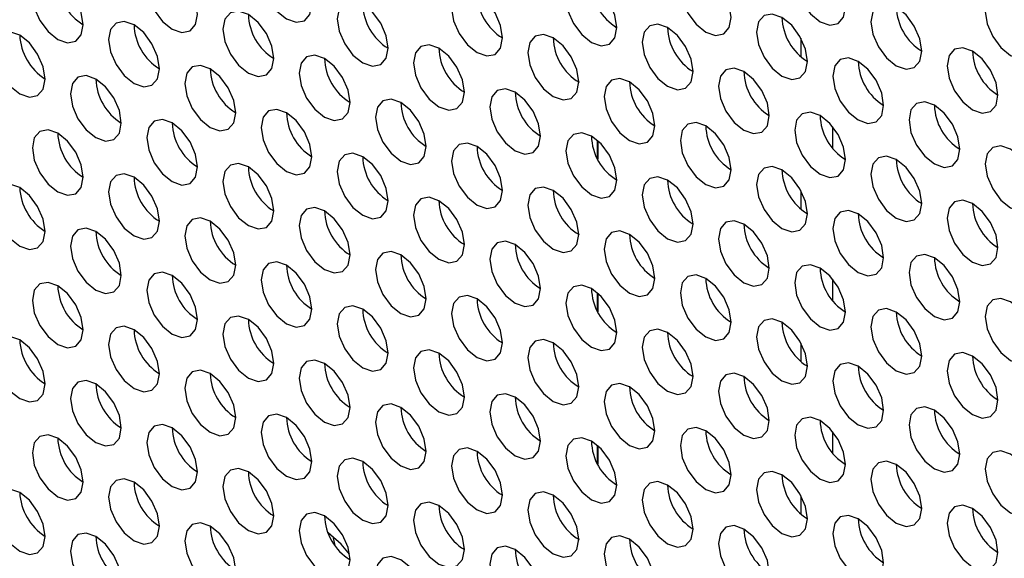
# Paper-space layout 'Sheet2' of a CAD drawing. Header units: millimetres. Extents: x 0 to 1118, y 0 to 864.
# Tile 143 of 232: x 800.24 to 809.37, y 643.62 to 648.62. Entities that reach past the tile are written whole.
import ezdxf

# ---------------------------------------------------------------- set-up
doc = ezdxf.new("R2010")
doc.units = ezdxf.units.MM

psp = doc.layouts.new('Sheet2')

# ---------------------------------------------------------------- linework, layer by layer
at = {"color": 7, "linetype": 'Continuous', "lineweight": 30}
for p, q in [((807.4871, 648.2747), (807.4871, 648.4462)), ((807.7817, 647.4248), (807.7817, 647.6241)), ((805.6014, 647.4952), (805.6014, 647.3238)), ((807.4871, 646.8594), (807.4871, 647.0308)), ((807.7817, 646.0095), (807.7817, 646.2088)), ((805.6014, 646.0799), (805.6014, 645.9084)), ((807.4871, 645.4441), (807.4871, 645.6155)), ((807.7817, 644.5941), (807.7817, 644.7934)), ((805.6014, 644.6645), (805.6014, 644.4931)), ((807.4871, 644.0287), (807.4871, 644.2001)), ((803.1643, 643.7373), (803.1461, 643.821))]:
    psp.add_line(p, q, dxfattribs=at)
at = {"color": 8, "linetype": 'Continuous', "lineweight": 30}
for p, q in [((805.5983, 647.3298), (805.5983, 647.4979)), ((805.5983, 645.9145), (805.5983, 646.0826)), ((805.5983, 644.4991), (805.5983, 644.6673))]:
    psp.add_line(p, q, dxfattribs=at)
at = {"color": 7, "linetype": 'Continuous', "lineweight": 30, "flags": 128}
for points in [[(802.9498, 648.7624), (802.9318, 648.877), (802.8808, 648.9947), (802.8043, 649.0979), (802.7141, 649.1707), (802.6239, 649.202), (802.5474, 649.1872), (802.4963, 649.1284), (802.4784, 649.0346), (802.4963, 648.9201), (802.5474, 648.8023), (802.6239, 648.6991), (802.7141, 648.6263), (802.8043, 648.595), (802.8808, 648.6098), (802.9318, 648.6686), (802.9498, 648.7624)], [(807.8995, 648.7357), (807.8816, 648.8502), (807.8305, 648.968), (807.754, 649.0711), (807.6638, 649.1439), (807.5736, 649.1753), (807.4972, 649.1604), (807.4461, 649.1016), (807.4281, 649.0078), (807.4461, 648.8933), (807.4972, 648.7755), (807.5736, 648.6724), (807.6638, 648.5996), (807.754, 648.5682), (807.8305, 648.5831), (807.8816, 648.6419), (807.8995, 648.7357)], [(801.8891, 648.6671), (801.8712, 648.7816), (801.8201, 648.8994), (801.7436, 649.0025), (801.6534, 649.0753), (801.5632, 649.1067), (801.4868, 649.0918), (801.4357, 649.033), (801.4177, 648.9392), (801.4357, 648.8247), (801.4868, 648.7069), (801.5632, 648.6037), (801.6534, 648.531), (801.7436, 648.4996), (801.8201, 648.5145), (801.8712, 648.5733), (801.8891, 648.6671)], [(806.8389, 648.6403), (806.8209, 648.7548), (806.7698, 648.8726), (806.6934, 648.9758), (806.6032, 649.0486), (806.513, 649.0799), (806.4365, 649.0651), (806.3854, 649.0063), (806.3675, 648.9124), (806.3854, 648.7979), (806.4365, 648.6801), (806.513, 648.577), (806.6032, 648.5042), (806.6934, 648.4729), (806.7698, 648.4877), (806.8209, 648.5465), (806.8389, 648.6403)], [(800.8285, 648.5717), (800.8105, 648.6862), (800.7594, 648.804), (800.683, 648.9072), (800.5928, 648.98), (800.5026, 649.0113), (800.4261, 648.9964), (800.375, 648.9376), (800.3571, 648.8438), (800.375, 648.7293), (800.4261, 648.6115), (800.5026, 648.5084), (800.5928, 648.4356), (800.683, 648.4042), (800.7594, 648.4191), (800.8105, 648.4779), (800.8285, 648.5717)], [(805.7782, 648.545), (805.7603, 648.6595), (805.7092, 648.7773), (805.6327, 648.8804), (805.5425, 648.9532), (805.4523, 648.9846), (805.3759, 648.9697), (805.3248, 648.9109), (805.3068, 648.8171), (805.3248, 648.7026), (805.3759, 648.5848), (805.4523, 648.4816), (805.5425, 648.4088), (805.6327, 648.3775), (805.7092, 648.3923), (805.7603, 648.4512), (805.7782, 648.545)], [(804.7176, 648.4496), (804.6996, 648.5641), (804.6485, 648.6819), (804.5721, 648.785), (804.4819, 648.8578), (804.3917, 648.8892), (804.3152, 648.8743), (804.2641, 648.8155), (804.2462, 648.7217), (804.2641, 648.6072), (804.3152, 648.4894), (804.3917, 648.3863), (804.4819, 648.3135), (804.5721, 648.2821), (804.6485, 648.297), (804.6996, 648.3558), (804.7176, 648.4496)], [(809.6673, 648.4228), (809.6494, 648.5374), (809.5983, 648.6552), (809.5218, 648.7583), (809.4316, 648.8311), (809.3414, 648.8624), (809.2649, 648.8476), (809.2138, 648.7888), (809.1959, 648.695), (809.2138, 648.5805), (809.2649, 648.4627), (809.3414, 648.3595), (809.4316, 648.2867), (809.5218, 648.2554), (809.5983, 648.2702), (809.6494, 648.329), (809.6673, 648.4228)], [(803.6569, 648.3542), (803.639, 648.4687), (803.5879, 648.5865), (803.5114, 648.6897), (803.4212, 648.7625), (803.331, 648.7938), (803.2545, 648.779), (803.2034, 648.7202), (803.1855, 648.6264), (803.2034, 648.5118), (803.2545, 648.394), (803.331, 648.2909), (803.4212, 648.2181), (803.5114, 648.1868), (803.5879, 648.2016), (803.639, 648.2604), (803.6569, 648.3542)], [(808.6066, 648.3275), (808.5887, 648.442), (808.5376, 648.5598), (808.4611, 648.6629), (808.3709, 648.7357), (808.2807, 648.7671), (808.2043, 648.7522), (808.1532, 648.6934), (808.1352, 648.5996), (808.1532, 648.4851), (808.2043, 648.3673), (808.2807, 648.2642), (808.3709, 648.1914), (808.4611, 648.16), (808.5376, 648.1749), (808.5887, 648.2337), (808.6066, 648.3275)], [(802.5962, 648.2589), (802.5783, 648.3734), (802.5272, 648.4912), (802.4507, 648.5943), (802.3605, 648.6671), (802.2703, 648.6985), (802.1939, 648.6836), (802.1428, 648.6248), (802.1248, 648.531), (802.1428, 648.4165), (802.1939, 648.2987), (802.2703, 648.1955), (802.3605, 648.1228), (802.4507, 648.0914), (802.5272, 648.1063), (802.5783, 648.1651), (802.5962, 648.2589)], [(807.546, 648.2321), (807.528, 648.3466), (807.4769, 648.4644), (807.4005, 648.5676), (807.3103, 648.6404), (807.2201, 648.6717), (807.1436, 648.6569), (807.0925, 648.5981), (807.0746, 648.5042), (807.0925, 648.3897), (807.1436, 648.2719), (807.2201, 648.1688), (807.3103, 648.096), (807.4005, 648.0646), (807.4769, 648.0795), (807.528, 648.1383), (807.546, 648.2321)], [(801.5356, 648.1635), (801.5176, 648.278), (801.4665, 648.3958), (801.3901, 648.499), (801.2999, 648.5718), (801.2097, 648.6031), (801.1332, 648.5882), (801.0821, 648.5294), (801.0642, 648.4356), (801.0821, 648.3211), (801.1332, 648.2033), (801.2097, 648.1002), (801.2999, 648.0274), (801.3901, 647.996), (801.4665, 648.0109), (801.5176, 648.0697), (801.5356, 648.1635)], [(806.4853, 648.1367), (806.4674, 648.2513), (806.4163, 648.3691), (806.3398, 648.4722), (806.2496, 648.545), (806.1594, 648.5763), (806.083, 648.5615), (806.0319, 648.5027), (806.0139, 648.4089), (806.0319, 648.2944), (806.083, 648.1766), (806.1594, 648.0734), (806.2496, 648.0006), (806.3398, 647.9693), (806.4163, 647.9841), (806.4674, 648.0429), (806.4853, 648.1367)], [(800.4749, 648.0681), (800.457, 648.1827), (800.4059, 648.3005), (800.3294, 648.4036), (800.2392, 648.4764), (800.149, 648.5077), (800.0725, 648.4929), (800.0215, 648.4341), (800.0035, 648.3403), (800.0215, 648.2258), (800.0725, 648.108), (800.149, 648.0048), (800.2392, 647.932), (800.3294, 647.9007), (800.4059, 647.9155), (800.457, 647.9743), (800.4749, 648.0681)], [(805.4247, 648.0414), (805.4067, 648.1559), (805.3556, 648.2737), (805.2792, 648.3768), (805.189, 648.4496), (805.0988, 648.481), (805.0223, 648.4661), (804.9712, 648.4073), (804.9533, 648.3135), (804.9712, 648.199), (805.0223, 648.0812), (805.0988, 647.9781), (805.189, 647.9053), (805.2792, 647.8739), (805.3556, 647.8888), (805.4067, 647.9476), (805.4247, 648.0414)], [(804.364, 647.946), (804.3461, 648.0605), (804.295, 648.1783), (804.2185, 648.2815), (804.1283, 648.3543), (804.0381, 648.3856), (803.9616, 648.3708), (803.9105, 648.312), (803.8926, 648.2182), (803.9105, 648.1036), (803.9616, 647.9858), (804.0381, 647.8827), (804.1283, 647.8099), (804.2185, 647.7786), (804.295, 647.7934), (804.3461, 647.8522), (804.364, 647.946)], [(809.3138, 647.9193), (809.2958, 648.0338), (809.2447, 648.1516), (809.1682, 648.2547), (809.0781, 648.3275), (808.9879, 648.3589), (808.9114, 648.344), (808.8603, 648.2852), (808.8423, 648.1914), (808.8603, 648.0769), (808.9114, 647.9591), (808.9879, 647.8559), (809.0781, 647.7832), (809.1682, 647.7518), (809.2447, 647.7667), (809.2958, 647.8255), (809.3138, 647.9193)], [(803.3033, 647.8507), (803.2854, 647.9652), (803.2343, 648.083), (803.1578, 648.1861), (803.0676, 648.2589), (802.9774, 648.2903), (802.901, 648.2754), (802.8499, 648.2166), (802.8319, 648.1228), (802.8499, 648.0083), (802.901, 647.8905), (802.9774, 647.7873), (803.0676, 647.7145), (803.1578, 647.6832), (803.2343, 647.6981), (803.2854, 647.7569), (803.3033, 647.8507)], [(808.2531, 647.8239), (808.2352, 647.9384), (808.1841, 648.0562), (808.1076, 648.1594), (808.0174, 648.2322), (807.9272, 648.2635), (807.8507, 648.2486), (807.7996, 648.1898), (807.7817, 648.096), (807.7996, 647.9815), (807.8507, 647.8637), (807.9272, 647.7606), (808.0174, 647.6878), (808.1076, 647.6564), (808.1841, 647.6713), (808.2352, 647.7301), (808.2531, 647.8239)], [(802.2427, 647.7553), (802.2247, 647.8698), (802.1736, 647.9876), (802.0972, 648.0908), (802.007, 648.1635), (801.9168, 648.1949), (801.8403, 648.18), (801.7892, 648.1212), (801.7713, 648.0274), (801.7892, 647.9129), (801.8403, 647.7951), (801.9168, 647.692), (802.007, 647.6192), (802.0972, 647.5878), (802.1736, 647.6027), (802.2247, 647.6615), (802.2427, 647.7553)], [(807.1924, 647.7285), (807.1745, 647.8431), (807.1234, 647.9609), (807.0469, 648.064), (806.9567, 648.1368), (806.8665, 648.1681), (806.7901, 648.1533), (806.739, 648.0945), (806.721, 648.0007), (806.739, 647.8862), (806.7901, 647.7684), (806.8665, 647.6652), (806.9567, 647.5924), (807.0469, 647.5611), (807.1234, 647.5759), (807.1745, 647.6347), (807.1924, 647.7285)], [(801.182, 647.6599), (801.1641, 647.7745), (801.113, 647.8923), (801.0365, 647.9954), (800.9463, 648.0682), (800.8561, 648.0995), (800.7797, 648.0847), (800.7286, 648.0259), (800.7106, 647.9321), (800.7286, 647.8176), (800.7797, 647.6998), (800.8561, 647.5966), (800.9463, 647.5238), (801.0365, 647.4925), (801.113, 647.5073), (801.1641, 647.5661), (801.182, 647.6599)], [(806.1318, 647.6332), (806.1138, 647.7477), (806.0627, 647.8655), (805.9863, 647.9686), (805.8961, 648.0414), (805.8059, 648.0728), (805.7294, 648.0579), (805.6783, 647.9991), (805.6604, 647.9053), (805.6783, 647.7908), (805.7294, 647.673), (805.8059, 647.5699), (805.8961, 647.4971), (805.9863, 647.4657), (806.0627, 647.4806), (806.1138, 647.5394), (806.1318, 647.6332)], [(805.0711, 647.5378), (805.0532, 647.6523), (805.0021, 647.7701), (804.9256, 647.8733), (804.8354, 647.9461), (804.7452, 647.9774), (804.6687, 647.9626), (804.6177, 647.9038), (804.5997, 647.81), (804.6177, 647.6954), (804.6687, 647.5776), (804.7452, 647.4745), (804.8354, 647.4017), (804.9256, 647.3704), (805.0021, 647.3852), (805.0532, 647.444), (805.0711, 647.5378)], [(804.0104, 647.4425), (803.9925, 647.557), (803.9414, 647.6748), (803.865, 647.7779), (803.7747, 647.8507), (803.6845, 647.8821), (803.6081, 647.8672), (803.557, 647.8084), (803.539, 647.7146), (803.557, 647.6001), (803.6081, 647.4823), (803.6845, 647.3791), (803.7747, 647.3063), (803.865, 647.275), (803.9414, 647.2898), (803.9925, 647.3487), (804.0104, 647.4425)], [(808.9602, 647.4157), (808.9423, 647.5302), (808.8912, 647.648), (808.8147, 647.7512), (808.7245, 647.824), (808.6343, 647.8553), (808.5578, 647.8404), (808.5067, 647.7816), (808.4888, 647.6878), (808.5067, 647.5733), (808.5578, 647.4555), (808.6343, 647.3524), (808.7245, 647.2796), (808.8147, 647.2482), (808.8912, 647.2631), (808.9423, 647.3219), (808.9602, 647.4157)], [(802.9498, 647.3471), (802.9318, 647.4616), (802.8808, 647.5794), (802.8043, 647.6826), (802.7141, 647.7553), (802.6239, 647.7867), (802.5474, 647.7718), (802.4963, 647.713), (802.4784, 647.6192), (802.4963, 647.5047), (802.5474, 647.3869), (802.6239, 647.2838), (802.7141, 647.211), (802.8043, 647.1796), (802.8808, 647.1945), (802.9318, 647.2533), (802.9498, 647.3471)], [(807.8995, 647.3203), (807.8816, 647.4349), (807.8305, 647.5527), (807.754, 647.6558), (807.6638, 647.7286), (807.5736, 647.7599), (807.4972, 647.7451), (807.4461, 647.6863), (807.4281, 647.5925), (807.4461, 647.478), (807.4972, 647.3602), (807.5736, 647.257), (807.6638, 647.1842), (807.754, 647.1529), (807.8305, 647.1677), (807.8816, 647.2265), (807.8995, 647.3203)], [(801.8891, 647.2517), (801.8712, 647.3662), (801.8201, 647.484), (801.7436, 647.5872), (801.6534, 647.66), (801.5632, 647.6913), (801.4868, 647.6765), (801.4357, 647.6177), (801.4177, 647.5239), (801.4357, 647.4094), (801.4868, 647.2916), (801.5632, 647.1884), (801.6534, 647.1156), (801.7436, 647.0843), (801.8201, 647.0991), (801.8712, 647.1579), (801.8891, 647.2517)], [(806.8389, 647.225), (806.8209, 647.3395), (806.7698, 647.4573), (806.6934, 647.5604), (806.6032, 647.6332), (806.513, 647.6646), (806.4365, 647.6497), (806.3854, 647.5909), (806.3675, 647.4971), (806.3854, 647.3826), (806.4365, 647.2648), (806.513, 647.1617), (806.6032, 647.0889), (806.6934, 647.0575), (806.7698, 647.0724), (806.8209, 647.1312), (806.8389, 647.225)], [(800.8285, 647.1564), (800.8105, 647.2709), (800.7594, 647.3887), (800.683, 647.4918), (800.5928, 647.5646), (800.5026, 647.596), (800.4261, 647.5811), (800.375, 647.5223), (800.3571, 647.4285), (800.375, 647.314), (800.4261, 647.1962), (800.5026, 647.093), (800.5928, 647.0203), (800.683, 646.9889), (800.7594, 647.0038), (800.8105, 647.0626), (800.8285, 647.1564)], [(805.7782, 647.1296), (805.7603, 647.2441), (805.7092, 647.3619), (805.6327, 647.4651), (805.5425, 647.5379), (805.4523, 647.5692), (805.3759, 647.5544), (805.3248, 647.4956), (805.3068, 647.4017), (805.3248, 647.2872), (805.3759, 647.1694), (805.4523, 647.0663), (805.5425, 646.9935), (805.6327, 646.9622), (805.7092, 646.977), (805.7603, 647.0358), (805.7782, 647.1296)], [(804.7176, 647.0343), (804.6996, 647.1488), (804.6485, 647.2666), (804.5721, 647.3697), (804.4819, 647.4425), (804.3917, 647.4739), (804.3152, 647.459), (804.2641, 647.4002), (804.2462, 647.3064), (804.2641, 647.1919), (804.3152, 647.0741), (804.3917, 646.9709), (804.4819, 646.8981), (804.5721, 646.8668), (804.6485, 646.8816), (804.6996, 646.9405), (804.7176, 647.0343)], [(809.6673, 647.0075), (809.6494, 647.122), (809.5983, 647.2398), (809.5218, 647.343), (809.4316, 647.4157), (809.3414, 647.4471), (809.2649, 647.4322), (809.2138, 647.3734), (809.1959, 647.2796), (809.2138, 647.1651), (809.2649, 647.0473), (809.3414, 646.9442), (809.4316, 646.8714), (809.5218, 646.84), (809.5983, 646.8549), (809.6494, 646.9137), (809.6673, 647.0075)], [(803.6569, 646.9389), (803.639, 647.0534), (803.5879, 647.1712), (803.5114, 647.2744), (803.4212, 647.3471), (803.331, 647.3785), (803.2545, 647.3636), (803.2034, 647.3048), (803.1855, 647.211), (803.2034, 647.0965), (803.2545, 646.9787), (803.331, 646.8756), (803.4212, 646.8028), (803.5114, 646.7714), (803.5879, 646.7863), (803.639, 646.8451), (803.6569, 646.9389)], [(808.6066, 646.9121), (808.5887, 647.0267), (808.5376, 647.1444), (808.4611, 647.2476), (808.3709, 647.3204), (808.2807, 647.3517), (808.2043, 647.3369), (808.1532, 647.2781), (808.1352, 647.1843), (808.1532, 647.0698), (808.2043, 646.952), (808.2807, 646.8488), (808.3709, 646.776), (808.4611, 646.7447), (808.5376, 646.7595), (808.5887, 646.8183), (808.6066, 646.9121)], [(802.5962, 646.8435), (802.5783, 646.958), (802.5272, 647.0758), (802.4507, 647.179), (802.3605, 647.2518), (802.2703, 647.2831), (802.1939, 647.2683), (802.1428, 647.2095), (802.1248, 647.1157), (802.1428, 647.0011), (802.1939, 646.8833), (802.2703, 646.7802), (802.3605, 646.7074), (802.4507, 646.6761), (802.5272, 646.6909), (802.5783, 646.7497), (802.5962, 646.8435)], [(807.546, 646.8168), (807.528, 646.9313), (807.4769, 647.0491), (807.4005, 647.1522), (807.3103, 647.225), (807.2201, 647.2564), (807.1436, 647.2415), (807.0925, 647.1827), (807.0746, 647.0889), (807.0925, 646.9744), (807.1436, 646.8566), (807.2201, 646.7535), (807.3103, 646.6807), (807.4005, 646.6493), (807.4769, 646.6642), (807.528, 646.723), (807.546, 646.8168)], [(801.5356, 646.7482), (801.5176, 646.8627), (801.4665, 646.9805), (801.3901, 647.0836), (801.2999, 647.1564), (801.2097, 647.1878), (801.1332, 647.1729), (801.0821, 647.1141), (801.0642, 647.0203), (801.0821, 646.9058), (801.1332, 646.788), (801.2097, 646.6848), (801.2999, 646.6121), (801.3901, 646.5807), (801.4665, 646.5956), (801.5176, 646.6544), (801.5356, 646.7482)], [(806.4853, 646.7214), (806.4674, 646.8359), (806.4163, 646.9537), (806.3398, 647.0569), (806.2496, 647.1297), (806.1594, 647.161), (806.083, 647.1462), (806.0319, 647.0874), (806.0139, 646.9935), (806.0319, 646.879), (806.083, 646.7612), (806.1594, 646.6581), (806.2496, 646.5853), (806.3398, 646.5539), (806.4163, 646.5688), (806.4674, 646.6276), (806.4853, 646.7214)], [(800.4749, 646.6528), (800.457, 646.7673), (800.4059, 646.8851), (800.3294, 646.9883), (800.2392, 647.0611), (800.149, 647.0924), (800.0725, 647.0775), (800.0215, 647.0187), (800.0035, 646.9249), (800.0215, 646.8104), (800.0725, 646.6926), (800.149, 646.5895), (800.2392, 646.5167), (800.3294, 646.4853), (800.4059, 646.5002), (800.457, 646.559), (800.4749, 646.6528)], [(805.4247, 646.626), (805.4067, 646.7406), (805.3556, 646.8584), (805.2792, 646.9615), (805.189, 647.0343), (805.0988, 647.0657), (805.0223, 647.0508), (804.9712, 646.992), (804.9533, 646.8982), (804.9712, 646.7837), (805.0223, 646.6659), (805.0988, 646.5627), (805.189, 646.4899), (805.2792, 646.4586), (805.3556, 646.4734), (805.4067, 646.5322), (805.4247, 646.626)], [(804.364, 646.5307), (804.3461, 646.6452), (804.295, 646.763), (804.2185, 646.8661), (804.1283, 646.9389), (804.0381, 646.9703), (803.9616, 646.9554), (803.9105, 646.8966), (803.8926, 646.8028), (803.9105, 646.6883), (803.9616, 646.5705), (804.0381, 646.4674), (804.1283, 646.3946), (804.2185, 646.3632), (804.295, 646.3781), (804.3461, 646.4369), (804.364, 646.5307)], [(809.3138, 646.5039), (809.2958, 646.6184), (809.2447, 646.7362), (809.1682, 646.8394), (809.0781, 646.9122), (808.9879, 646.9435), (808.9114, 646.9287), (808.8603, 646.8699), (808.8423, 646.7761), (808.8603, 646.6616), (808.9114, 646.5438), (808.9879, 646.4406), (809.0781, 646.3678), (809.1682, 646.3365), (809.2447, 646.3513), (809.2958, 646.4101), (809.3138, 646.5039)], [(803.3033, 646.4353), (803.2854, 646.5498), (803.2343, 646.6676), (803.1578, 646.7708), (803.0676, 646.8436), (802.9774, 646.8749), (802.901, 646.8601), (802.8499, 646.8013), (802.8319, 646.7075), (802.8499, 646.5929), (802.901, 646.4751), (802.9774, 646.372), (803.0676, 646.2992), (803.1578, 646.2679), (803.2343, 646.2827), (803.2854, 646.3415), (803.3033, 646.4353)], [(808.2531, 646.4086), (808.2352, 646.5231), (808.1841, 646.6409), (808.1076, 646.744), (808.0174, 646.8168), (807.9272, 646.8482), (807.8507, 646.8333), (807.7996, 646.7745), (807.7817, 646.6807), (807.7996, 646.5662), (807.8507, 646.4484), (807.9272, 646.3452), (808.0174, 646.2725), (808.1076, 646.2411), (808.1841, 646.256), (808.2352, 646.3148), (808.2531, 646.4086)], [(802.2427, 646.34), (802.2247, 646.4545), (802.1736, 646.5723), (802.0972, 646.6754), (802.007, 646.7482), (801.9168, 646.7796), (801.8403, 646.7647), (801.7892, 646.7059), (801.7713, 646.6121), (801.7892, 646.4976), (801.8403, 646.3798), (801.9168, 646.2766), (802.007, 646.2038), (802.0972, 646.1725), (802.1736, 646.1874), (802.2247, 646.2462), (802.2427, 646.34)], [(807.1924, 646.3132), (807.1745, 646.4277), (807.1234, 646.5455), (807.0469, 646.6487), (806.9567, 646.7215), (806.8665, 646.7528), (806.7901, 646.738), (806.739, 646.6791), (806.721, 646.5853), (806.739, 646.4708), (806.7901, 646.353), (806.8665, 646.2499), (806.9567, 646.1771), (807.0469, 646.1457), (807.1234, 646.1606), (807.1745, 646.2194), (807.1924, 646.3132)], [(801.182, 646.2446), (801.1641, 646.3591), (801.113, 646.4769), (801.0365, 646.5801), (800.9463, 646.6528), (800.8561, 646.6842), (800.7797, 646.6693), (800.7286, 646.6105), (800.7106, 646.5167), (800.7286, 646.4022), (800.7797, 646.2844), (800.8561, 646.1813), (800.9463, 646.1085), (801.0365, 646.0771), (801.113, 646.092), (801.1641, 646.1508), (801.182, 646.2446)], [(806.1318, 646.2178), (806.1138, 646.3324), (806.0627, 646.4502), (805.9863, 646.5533), (805.8961, 646.6261), (805.8059, 646.6574), (805.7294, 646.6426), (805.6783, 646.5838), (805.6604, 646.49), (805.6783, 646.3755), (805.7294, 646.2577), (805.8059, 646.1545), (805.8961, 646.0817), (805.9863, 646.0504), (806.0627, 646.0652), (806.1138, 646.124), (806.1318, 646.2178)], [(805.0711, 646.1225), (805.0532, 646.237), (805.0021, 646.3548), (804.9256, 646.4579), (804.8354, 646.5307), (804.7452, 646.5621), (804.6687, 646.5472), (804.6177, 646.4884), (804.5997, 646.3946), (804.6177, 646.2801), (804.6687, 646.1623), (804.7452, 646.0592), (804.8354, 645.9864), (804.9256, 645.955), (805.0021, 645.9699), (805.0532, 646.0287), (805.0711, 646.1225)], [(804.0104, 646.0271), (803.9925, 646.1416), (803.9414, 646.2594), (803.865, 646.3626), (803.7747, 646.4354), (803.6845, 646.4667), (803.6081, 646.4519), (803.557, 646.3931), (803.539, 646.2993), (803.557, 646.1847), (803.6081, 646.0669), (803.6845, 645.9638), (803.7747, 645.891), (803.865, 645.8597), (803.9414, 645.8745), (803.9925, 645.9333), (804.0104, 646.0271)], [(808.9602, 646.0004), (808.9423, 646.1149), (808.8912, 646.2327), (808.8147, 646.3358), (808.7245, 646.4086), (808.6343, 646.44), (808.5578, 646.4251), (808.5067, 646.3663), (808.4888, 646.2725), (808.5067, 646.158), (808.5578, 646.0402), (808.6343, 645.937), (808.7245, 645.8643), (808.8147, 645.8329), (808.8912, 645.8478), (808.9423, 645.9066), (808.9602, 646.0004)], [(802.9498, 645.9318), (802.9318, 646.0463), (802.8808, 646.1641), (802.8043, 646.2672), (802.7141, 646.34), (802.6239, 646.3714), (802.5474, 646.3565), (802.4963, 646.2977), (802.4784, 646.2039), (802.4963, 646.0894), (802.5474, 645.9716), (802.6239, 645.8684), (802.7141, 645.7956), (802.8043, 645.7643), (802.8808, 645.7791), (802.9318, 645.838), (802.9498, 645.9318)], [(807.8995, 645.905), (807.8816, 646.0195), (807.8305, 646.1373), (807.754, 646.2405), (807.6638, 646.3133), (807.5736, 646.3446), (807.4972, 646.3297), (807.4461, 646.2709), (807.4281, 646.1771), (807.4461, 646.0626), (807.4972, 645.9448), (807.5736, 645.8417), (807.6638, 645.7689), (807.754, 645.7375), (807.8305, 645.7524), (807.8816, 645.8112), (807.8995, 645.905)], [(801.8891, 645.8364), (801.8712, 645.9509), (801.8201, 646.0687), (801.7436, 646.1719), (801.6534, 646.2446), (801.5632, 646.276), (801.4868, 646.2611), (801.4357, 646.2023), (801.4177, 646.1085), (801.4357, 645.994), (801.4868, 645.8762), (801.5632, 645.7731), (801.6534, 645.7003), (801.7436, 645.6689), (801.8201, 645.6838), (801.8712, 645.7426), (801.8891, 645.8364)], [(806.8389, 645.8096), (806.8209, 645.9242), (806.7698, 646.042), (806.6934, 646.1451), (806.6032, 646.2179), (806.513, 646.2492), (806.4365, 646.2344), (806.3854, 646.1756), (806.3675, 646.0818), (806.3854, 645.9673), (806.4365, 645.8495), (806.513, 645.7463), (806.6032, 645.6735), (806.6934, 645.6422), (806.7698, 645.657), (806.8209, 645.7158), (806.8389, 645.8096)], [(800.8285, 645.741), (800.8105, 645.8555), (800.7594, 645.9733), (800.683, 646.0765), (800.5928, 646.1493), (800.5026, 646.1806), (800.4261, 646.1658), (800.375, 646.107), (800.3571, 646.0132), (800.375, 645.8986), (800.4261, 645.7809), (800.5026, 645.6777), (800.5928, 645.6049), (800.683, 645.5736), (800.7594, 645.5884), (800.8105, 645.6472), (800.8285, 645.741)], [(805.7782, 645.7143), (805.7603, 645.8288), (805.7092, 645.9466), (805.6327, 646.0497), (805.5425, 646.1225), (805.4523, 646.1539), (805.3759, 646.139), (805.3248, 646.0802), (805.3068, 645.9864), (805.3248, 645.8719), (805.3759, 645.7541), (805.4523, 645.651), (805.5425, 645.5782), (805.6327, 645.5468), (805.7092, 645.5617), (805.7603, 645.6205), (805.7782, 645.7143)], [(804.7176, 645.6189), (804.6996, 645.7334), (804.6485, 645.8512), (804.5721, 645.9544), (804.4819, 646.0272), (804.3917, 646.0585), (804.3152, 646.0437), (804.2641, 645.9849), (804.2462, 645.8911), (804.2641, 645.7765), (804.3152, 645.6587), (804.3917, 645.5556), (804.4819, 645.4828), (804.5721, 645.4515), (804.6485, 645.4663), (804.6996, 645.5251), (804.7176, 645.6189)], [(809.6673, 645.5922), (809.6494, 645.7067), (809.5983, 645.8245), (809.5218, 645.9276), (809.4316, 646.0004), (809.3414, 646.0318), (809.2649, 646.0169), (809.2138, 645.9581), (809.1959, 645.8643), (809.2138, 645.7498), (809.2649, 645.632), (809.3414, 645.5288), (809.4316, 645.456), (809.5218, 645.4247), (809.5983, 645.4396), (809.6494, 645.4984), (809.6673, 645.5922)], [(803.6569, 645.5236), (803.639, 645.6381), (803.5879, 645.7559), (803.5114, 645.859), (803.4212, 645.9318), (803.331, 645.9631), (803.2545, 645.9483), (803.2034, 645.8895), (803.1855, 645.7957), (803.2034, 645.6812), (803.2545, 645.5634), (803.331, 645.4602), (803.4212, 645.3874), (803.5114, 645.3561), (803.5879, 645.3709), (803.639, 645.4298), (803.6569, 645.5236)], [(808.6066, 645.4968), (808.5887, 645.6113), (808.5376, 645.7291), (808.4611, 645.8323), (808.3709, 645.905), (808.2807, 645.9364), (808.2043, 645.9215), (808.1532, 645.8627), (808.1352, 645.7689), (808.1532, 645.6544), (808.2043, 645.5366), (808.2807, 645.4335), (808.3709, 645.3607), (808.4611, 645.3293), (808.5376, 645.3442), (808.5887, 645.403), (808.6066, 645.4968)], [(802.5962, 645.4282), (802.5783, 645.5427), (802.5272, 645.6605), (802.4507, 645.7636), (802.3605, 645.8364), (802.2703, 645.8678), (802.1939, 645.8529), (802.1428, 645.7941), (802.1248, 645.7003), (802.1428, 645.5858), (802.1939, 645.468), (802.2703, 645.3649), (802.3605, 645.2921), (802.4507, 645.2607), (802.5272, 645.2756), (802.5783, 645.3344), (802.5962, 645.4282)], [(807.546, 645.4014), (807.528, 645.516), (807.4769, 645.6337), (807.4005, 645.7369), (807.3103, 645.8097), (807.2201, 645.841), (807.1436, 645.8262), (807.0925, 645.7674), (807.0746, 645.6736), (807.0925, 645.5591), (807.1436, 645.4413), (807.2201, 645.3381), (807.3103, 645.2653), (807.4005, 645.234), (807.4769, 645.2488), (807.528, 645.3076), (807.546, 645.4014)], [(801.5356, 645.3328), (801.5176, 645.4473), (801.4665, 645.5651), (801.3901, 645.6683), (801.2999, 645.7411), (801.2097, 645.7724), (801.1332, 645.7576), (801.0821, 645.6988), (801.0642, 645.605), (801.0821, 645.4904), (801.1332, 645.3726), (801.2097, 645.2695), (801.2999, 645.1967), (801.3901, 645.1654), (801.4665, 645.1802), (801.5176, 645.239), (801.5356, 645.3328)], [(806.4853, 645.3061), (806.4674, 645.4206), (806.4163, 645.5384), (806.3398, 645.6415), (806.2496, 645.7143), (806.1594, 645.7457), (806.083, 645.7308), (806.0319, 645.672), (806.0139, 645.5782), (806.0319, 645.4637), (806.083, 645.3459), (806.1594, 645.2428), (806.2496, 645.17), (806.3398, 645.1386), (806.4163, 645.1535), (806.4674, 645.2123), (806.4853, 645.3061)], [(800.4749, 645.2375), (800.457, 645.352), (800.4059, 645.4698), (800.3294, 645.5729), (800.2392, 645.6457), (800.149, 645.6771), (800.0725, 645.6622), (800.0215, 645.6034), (800.0035, 645.5096), (800.0215, 645.3951), (800.0725, 645.2773), (800.149, 645.1741), (800.2392, 645.1014), (800.3294, 645.07), (800.4059, 645.0849), (800.457, 645.1437), (800.4749, 645.2375)], [(805.4247, 645.2107), (805.4067, 645.3252), (805.3556, 645.443), (805.2792, 645.5462), (805.189, 645.619), (805.0988, 645.6503), (805.0223, 645.6355), (804.9712, 645.5766), (804.9533, 645.4828), (804.9712, 645.3683), (805.0223, 645.2505), (805.0988, 645.1474), (805.189, 645.0746), (805.2792, 645.0432), (805.3556, 645.0581), (805.4067, 645.1169), (805.4247, 645.2107)], [(804.364, 645.1153), (804.3461, 645.2299), (804.295, 645.3477), (804.2185, 645.4508), (804.1283, 645.5236), (804.0381, 645.5549), (803.9616, 645.5401), (803.9105, 645.4813), (803.8926, 645.3875), (803.9105, 645.273), (803.9616, 645.1552), (804.0381, 645.052), (804.1283, 644.9792), (804.2185, 644.9479), (804.295, 644.9627), (804.3461, 645.0215), (804.364, 645.1153)], [(809.3138, 645.0886), (809.2958, 645.2031), (809.2447, 645.3209), (809.1682, 645.4241), (809.0781, 645.4968), (808.9879, 645.5282), (808.9114, 645.5133), (808.8603, 645.4545), (808.8423, 645.3607), (808.8603, 645.2462), (808.9114, 645.1284), (808.9879, 645.0253), (809.0781, 644.9525), (809.1682, 644.9211), (809.2447, 644.936), (809.2958, 644.9948), (809.3138, 645.0886)], [(803.3033, 645.02), (803.2854, 645.1345), (803.2343, 645.2523), (803.1578, 645.3554), (803.0676, 645.4282), (802.9774, 645.4596), (802.901, 645.4447), (802.8499, 645.3859), (802.8319, 645.2921), (802.8499, 645.1776), (802.901, 645.0598), (802.9774, 644.9567), (803.0676, 644.8839), (803.1578, 644.8525), (803.2343, 644.8674), (803.2854, 644.9262), (803.3033, 645.02)], [(808.2531, 644.9932), (808.2352, 645.1078), (808.1841, 645.2255), (808.1076, 645.3287), (808.0174, 645.4015), (807.9272, 645.4328), (807.8507, 645.418), (807.7996, 645.3592), (807.7817, 645.2654), (807.7996, 645.1509), (807.8507, 645.0331), (807.9272, 644.9299), (808.0174, 644.8571), (808.1076, 644.8258), (808.1841, 644.8406), (808.2352, 644.8994), (808.2531, 644.9932)], [(802.2427, 644.9246), (802.2247, 645.0391), (802.1736, 645.1569), (802.0972, 645.2601), (802.007, 645.3329), (801.9168, 645.3642), (801.8403, 645.3494), (801.7892, 645.2906), (801.7713, 645.1968), (801.7892, 645.0822), (801.8403, 644.9644), (801.9168, 644.8613), (802.007, 644.7885), (802.0972, 644.7572), (802.1736, 644.772), (802.2247, 644.8308), (802.2427, 644.9246)], [(807.1924, 644.8979), (807.1745, 645.0124), (807.1234, 645.1302), (807.0469, 645.2333), (806.9567, 645.3061), (806.8665, 645.3375), (806.7901, 645.3226), (806.739, 645.2638), (806.721, 645.17), (806.739, 645.0555), (806.7901, 644.9377), (806.8665, 644.8345), (806.9567, 644.7618), (807.0469, 644.7304), (807.1234, 644.7453), (807.1745, 644.8041), (807.1924, 644.8979)], [(801.182, 644.8293), (801.1641, 644.9438), (801.113, 645.0616), (801.0365, 645.1647), (800.9463, 645.2375), (800.8561, 645.2689), (800.7797, 645.254), (800.7286, 645.1952), (800.7106, 645.1014), (800.7286, 644.9869), (800.7797, 644.8691), (800.8561, 644.7659), (800.9463, 644.6931), (801.0365, 644.6618), (801.113, 644.6767), (801.1641, 644.7355), (801.182, 644.8293)], [(806.1318, 644.8025), (806.1138, 644.917), (806.0627, 645.0348), (805.9863, 645.138), (805.8961, 645.2108), (805.8059, 645.2421), (805.7294, 645.2273), (805.6783, 645.1684), (805.6604, 645.0746), (805.6783, 644.9601), (805.7294, 644.8423), (805.8059, 644.7392), (805.8961, 644.6664), (805.9863, 644.635), (806.0627, 644.6499), (806.1138, 644.7087), (806.1318, 644.8025)], [(805.0711, 644.7071), (805.0532, 644.8217), (805.0021, 644.9395), (804.9256, 645.0426), (804.8354, 645.1154), (804.7452, 645.1467), (804.6687, 645.1319), (804.6177, 645.0731), (804.5997, 644.9793), (804.6177, 644.8648), (804.6687, 644.747), (804.7452, 644.6438), (804.8354, 644.571), (804.9256, 644.5397), (805.0021, 644.5545), (805.0532, 644.6133), (805.0711, 644.7071)], [(804.0104, 644.6118), (803.9925, 644.7263), (803.9414, 644.8441), (803.865, 644.9472), (803.7747, 645.02), (803.6845, 645.0514), (803.6081, 645.0365), (803.557, 644.9777), (803.539, 644.8839), (803.557, 644.7694), (803.6081, 644.6516), (803.6845, 644.5485), (803.7747, 644.4757), (803.865, 644.4443), (803.9414, 644.4592), (803.9925, 644.518), (804.0104, 644.6118)], [(808.9602, 644.585), (808.9423, 644.6995), (808.8912, 644.8173), (808.8147, 644.9205), (808.7245, 644.9933), (808.6343, 645.0246), (808.5578, 645.0098), (808.5067, 644.951), (808.4888, 644.8572), (808.5067, 644.7426), (808.5578, 644.6249), (808.6343, 644.5217), (808.7245, 644.4489), (808.8147, 644.4176), (808.8912, 644.4324), (808.9423, 644.4912), (808.9602, 644.585)], [(802.9498, 644.5164), (802.9318, 644.6309), (802.8808, 644.7487), (802.8043, 644.8519), (802.7141, 644.9247), (802.6239, 644.956), (802.5474, 644.9412), (802.4963, 644.8824), (802.4784, 644.7886), (802.4963, 644.674), (802.5474, 644.5562), (802.6239, 644.4531), (802.7141, 644.3803), (802.8043, 644.349), (802.8808, 644.3638), (802.9318, 644.4226), (802.9498, 644.5164)], [(807.8995, 644.4897), (807.8816, 644.6042), (807.8305, 644.722), (807.754, 644.8251), (807.6638, 644.8979), (807.5736, 644.9293), (807.4972, 644.9144), (807.4461, 644.8556), (807.4281, 644.7618), (807.4461, 644.6473), (807.4972, 644.5295), (807.5736, 644.4263), (807.6638, 644.3536), (807.754, 644.3222), (807.8305, 644.3371), (807.8816, 644.3959), (807.8995, 644.4897)], [(801.8891, 644.4211), (801.8712, 644.5356), (801.8201, 644.6534), (801.7436, 644.7565), (801.6534, 644.8293), (801.5632, 644.8607), (801.4868, 644.8458), (801.4357, 644.787), (801.4177, 644.6932), (801.4357, 644.5787), (801.4868, 644.4609), (801.5632, 644.3577), (801.6534, 644.2849), (801.7436, 644.2536), (801.8201, 644.2684), (801.8712, 644.3273), (801.8891, 644.4211)], [(806.8389, 644.3943), (806.8209, 644.5088), (806.7698, 644.6266), (806.6934, 644.7298), (806.6032, 644.8026), (806.513, 644.8339), (806.4365, 644.819), (806.3854, 644.7602), (806.3675, 644.6664), (806.3854, 644.5519), (806.4365, 644.4341), (806.513, 644.331), (806.6032, 644.2582), (806.6934, 644.2268), (806.7698, 644.2417), (806.8209, 644.3005), (806.8389, 644.3943)], [(800.8285, 644.3257), (800.8105, 644.4402), (800.7594, 644.558), (800.683, 644.6612), (800.5928, 644.7339), (800.5026, 644.7653), (800.4261, 644.7504), (800.375, 644.6916), (800.3571, 644.5978), (800.375, 644.4833), (800.4261, 644.3655), (800.5026, 644.2624), (800.5928, 644.1896), (800.683, 644.1582), (800.7594, 644.1731), (800.8105, 644.2319), (800.8285, 644.3257)], [(805.7782, 644.2989), (805.7603, 644.4135), (805.7092, 644.5313), (805.6327, 644.6344), (805.5425, 644.7072), (805.4523, 644.7385), (805.3759, 644.7237), (805.3248, 644.6649), (805.3068, 644.5711), (805.3248, 644.4566), (805.3759, 644.3388), (805.4523, 644.2356), (805.5425, 644.1628), (805.6327, 644.1315), (805.7092, 644.1463), (805.7603, 644.2051), (805.7782, 644.2989)], [(804.7176, 644.2036), (804.6996, 644.3181), (804.6485, 644.4359), (804.5721, 644.539), (804.4819, 644.6118), (804.3917, 644.6432), (804.3152, 644.6283), (804.2641, 644.5695), (804.2462, 644.4757), (804.2641, 644.3612), (804.3152, 644.2434), (804.3917, 644.1403), (804.4819, 644.0675), (804.5721, 644.0361), (804.6485, 644.051), (804.6996, 644.1098), (804.7176, 644.2036)], [(809.6673, 644.1768), (809.6494, 644.2913), (809.5983, 644.4091), (809.5218, 644.5123), (809.4316, 644.5851), (809.3414, 644.6164), (809.2649, 644.6016), (809.2138, 644.5428), (809.1959, 644.449), (809.2138, 644.3344), (809.2649, 644.2166), (809.3414, 644.1135), (809.4316, 644.0407), (809.5218, 644.0094), (809.5983, 644.0242), (809.6494, 644.083), (809.6673, 644.1768)], [(803.6569, 644.1082), (803.639, 644.2227), (803.5879, 644.3405), (803.5114, 644.4437), (803.4212, 644.5165), (803.331, 644.5478), (803.2545, 644.533), (803.2034, 644.4742), (803.1855, 644.3804), (803.2034, 644.2658), (803.2545, 644.148), (803.331, 644.0449), (803.4212, 643.9721), (803.5114, 643.9407), (803.5879, 643.9556), (803.639, 644.0144), (803.6569, 644.1082)], [(808.6066, 644.0815), (808.5887, 644.196), (808.5376, 644.3138), (808.4611, 644.4169), (808.3709, 644.4897), (808.2807, 644.5211), (808.2043, 644.5062), (808.1532, 644.4474), (808.1352, 644.3536), (808.1532, 644.2391), (808.2043, 644.1213), (808.2807, 644.0181), (808.3709, 643.9454), (808.4611, 643.914), (808.5376, 643.9289), (808.5887, 643.9877), (808.6066, 644.0815)], [(802.5962, 644.0129), (802.5783, 644.1274), (802.5272, 644.2452), (802.4507, 644.3483), (802.3605, 644.4211), (802.2703, 644.4525), (802.1939, 644.4376), (802.1428, 644.3788), (802.1248, 644.285), (802.1428, 644.1705), (802.1939, 644.0527), (802.2703, 643.9495), (802.3605, 643.8767), (802.4507, 643.8454), (802.5272, 643.8602), (802.5783, 643.919), (802.5962, 644.0129)], [(807.546, 643.9861), (807.528, 644.1006), (807.4769, 644.2184), (807.4005, 644.3216), (807.3103, 644.3943), (807.2201, 644.4257), (807.1436, 644.4108), (807.0925, 644.352), (807.0746, 644.2582), (807.0925, 644.1437), (807.1436, 644.0259), (807.2201, 643.9228), (807.3103, 643.85), (807.4005, 643.8186), (807.4769, 643.8335), (807.528, 643.8923), (807.546, 643.9861)], [(801.5356, 643.9175), (801.5176, 644.032), (801.4665, 644.1498), (801.3901, 644.2529), (801.2999, 644.3257), (801.2097, 644.3571), (801.1332, 644.3422), (801.0821, 644.2834), (801.0642, 644.1896), (801.0821, 644.0751), (801.1332, 643.9573), (801.2097, 643.8542), (801.2999, 643.7814), (801.3901, 643.75), (801.4665, 643.7649), (801.5176, 643.8237), (801.5356, 643.9175)], [(806.4853, 643.8907), (806.4674, 644.0053), (806.4163, 644.1231), (806.3398, 644.2262), (806.2496, 644.299), (806.1594, 644.3303), (806.083, 644.3155), (806.0319, 644.2567), (806.0139, 644.1629), (806.0319, 644.0484), (806.083, 643.9306), (806.1594, 643.8274), (806.2496, 643.7546), (806.3398, 643.7233), (806.4163, 643.7381), (806.4674, 643.7969), (806.4853, 643.8907)], [(800.4749, 643.8221), (800.457, 643.9366), (800.4059, 644.0544), (800.3294, 644.1576), (800.2392, 644.2304), (800.149, 644.2617), (800.0725, 644.2469), (800.0215, 644.1881), (800.0035, 644.0943), (800.0215, 643.9797), (800.0725, 643.862), (800.149, 643.7588), (800.2392, 643.686), (800.3294, 643.6547), (800.4059, 643.6695), (800.457, 643.7283), (800.4749, 643.8221)], [(805.4247, 643.7954), (805.4067, 643.9099), (805.3556, 644.0277), (805.2792, 644.1308), (805.189, 644.2036), (805.0988, 644.235), (805.0223, 644.2201), (804.9712, 644.1613), (804.9533, 644.0675), (804.9712, 643.953), (805.0223, 643.8352), (805.0988, 643.732), (805.189, 643.6593), (805.2792, 643.6279), (805.3556, 643.6428), (805.4067, 643.7016), (805.4247, 643.7954)], [(804.364, 643.7), (804.3461, 643.8145), (804.295, 643.9323), (804.2185, 644.0355), (804.1283, 644.1083), (804.0381, 644.1396), (803.9616, 644.1248), (803.9105, 644.0659), (803.8926, 643.9721), (803.9105, 643.8576), (803.9616, 643.7398), (804.0381, 643.6367), (804.1283, 643.5639), (804.2185, 643.5325), (804.295, 643.5474), (804.3461, 643.6062), (804.364, 643.7)], [(809.3138, 643.6733), (809.2958, 643.7878), (809.2447, 643.9056), (809.1682, 644.0087), (809.0781, 644.0815), (808.9879, 644.1129), (808.9114, 644.098), (808.8603, 644.0392), (808.8423, 643.9454), (808.8603, 643.8309), (808.9114, 643.7131), (808.9879, 643.6099), (809.0781, 643.5371), (809.1682, 643.5058), (809.2447, 643.5207), (809.2958, 643.5795), (809.3138, 643.6733)], [(803.3033, 643.6046), (803.2854, 643.7192), (803.2343, 643.837), (803.1578, 643.9401), (803.0676, 644.0129), (802.9774, 644.0442), (802.901, 644.0294), (802.8499, 643.9706), (802.8319, 643.8768), (802.8499, 643.7623), (802.901, 643.6445), (802.9774, 643.5413), (803.0676, 643.4685), (803.1578, 643.4372), (803.2343, 643.452), (803.2854, 643.5108), (803.3033, 643.6046)], [(808.2531, 643.5779), (808.2352, 643.6924), (808.1841, 643.8102), (808.1076, 643.9134), (808.0174, 643.9861), (807.9272, 644.0175), (807.8507, 644.0026), (807.7996, 643.9438), (807.7817, 643.85), (807.7996, 643.7355), (807.8507, 643.6177), (807.9272, 643.5146), (808.0174, 643.4418), (808.1076, 643.4104), (808.1841, 643.4253), (808.2352, 643.4841), (808.2531, 643.5779)], [(802.2427, 643.5093), (802.2247, 643.6238), (802.1736, 643.7416), (802.0972, 643.8447), (802.007, 643.9175), (801.9168, 643.9489), (801.8403, 643.934), (801.7892, 643.8752), (801.7713, 643.7814), (801.7892, 643.6669), (801.8403, 643.5491), (801.9168, 643.446), (802.007, 643.3732), (802.0972, 643.3418), (802.1736, 643.3567), (802.2247, 643.4155), (802.2427, 643.5093)], [(807.1924, 643.4825), (807.1745, 643.597), (807.1234, 643.7148), (807.0469, 643.818), (806.9567, 643.8908), (806.8665, 643.9221), (806.7901, 643.9073), (806.739, 643.8485), (806.721, 643.7547), (806.739, 643.6402), (806.7901, 643.5224), (806.8665, 643.4192), (806.9567, 643.3464), (807.0469, 643.3151), (807.1234, 643.3299), (807.1745, 643.3887), (807.1924, 643.4825)], [(801.182, 643.4139), (801.1641, 643.5284), (801.113, 643.6462), (801.0365, 643.7494), (800.9463, 643.8222), (800.8561, 643.8535), (800.7797, 643.8387), (800.7286, 643.7799), (800.7106, 643.6861), (800.7286, 643.5715), (800.7797, 643.4537), (800.8561, 643.3506), (800.9463, 643.2778), (801.0365, 643.2465), (801.113, 643.2613), (801.1641, 643.3201), (801.182, 643.4139)], [(803.2995, 643.6561), (803.221, 643.7515), (803.1008, 643.8545)], [(806.1318, 643.3872), (806.1138, 643.5017), (806.0627, 643.6195), (805.9863, 643.7226), (805.8961, 643.7954), (805.8059, 643.8268), (805.7294, 643.8119), (805.6783, 643.7531), (805.6604, 643.6593), (805.6783, 643.5448), (805.7294, 643.427), (805.8059, 643.3238), (805.8961, 643.2511), (805.9863, 643.2197), (806.0627, 643.2346), (806.1138, 643.2934), (806.1318, 643.3872)], [(805.0711, 643.2918), (805.0532, 643.4063), (805.0021, 643.5241), (804.9256, 643.6273), (804.8354, 643.7001), (804.7452, 643.7314), (804.6687, 643.7166), (804.6177, 643.6577), (804.5997, 643.5639), (804.6177, 643.4494), (804.6687, 643.3316), (804.7452, 643.2285), (804.8354, 643.1557), (804.9256, 643.1243), (805.0021, 643.1392), (805.0532, 643.198), (805.0711, 643.2918)], [(804.0104, 643.1964), (803.9925, 643.311), (803.9414, 643.4288), (803.865, 643.5319), (803.7747, 643.6047), (803.6845, 643.636), (803.6081, 643.6212), (803.557, 643.5624), (803.539, 643.4686), (803.557, 643.3541), (803.6081, 643.2363), (803.6845, 643.1331), (803.7747, 643.0603), (803.865, 643.029), (803.9414, 643.0438), (803.9925, 643.1026), (804.0104, 643.1964)]]:
    psp.add_lwpolyline(points, dxfattribs=at)
at = {"color": 7, "linetype": 'Continuous', "lineweight": 30}
for centre, radius, start, end in [((801.0883, 648.9938), 0.4957, 181.60169, 238.3924), ((806.038, 648.9671), 0.4957, 181.60169, 238.3924), ((804.9773, 648.8717), 0.4957, 181.60217, 238.39192), ((803.9167, 648.7763), 0.4957, 181.60217, 238.39192), ((802.856, 648.681), 0.4957, 181.60217, 238.39192), ((808.8664, 648.7496), 0.4957, 181.60217, 238.39192), ((801.7954, 648.5856), 0.4957, 181.60217, 238.39192), ((807.8058, 648.6542), 0.4957, 181.60217, 238.39192), ((800.751, 648.4996), 0.5123, 182.60604, 237.39347), ((806.7451, 648.5589), 0.4957, 181.60217, 238.39192), ((805.6755, 648.4585), 0.4867, 181.03994, 239.526), ((804.6238, 648.3681), 0.4957, 181.60212, 238.39295), ((809.5735, 648.3414), 0.4957, 181.60212, 238.39295), ((803.5631, 648.2728), 0.4957, 181.60212, 238.39295), ((808.5129, 648.246), 0.4957, 181.60212, 238.39295), ((802.5025, 648.1774), 0.4957, 181.60212, 238.39295), ((807.4522, 648.1507), 0.4957, 181.60339, 238.39168), ((801.4418, 648.0821), 0.4957, 181.60339, 238.39168), ((806.3916, 648.0553), 0.4957, 181.60339, 238.39168), ((805.3309, 647.9599), 0.4957, 181.60339, 238.39168), ((804.2702, 647.8646), 0.4957, 181.60169, 238.3924), ((803.2096, 647.7692), 0.4957, 181.60169, 238.3924), ((809.22, 647.8378), 0.4957, 181.60169, 238.3924), ((802.1489, 647.6738), 0.4957, 181.60169, 238.3924), ((808.1593, 647.7424), 0.4957, 181.60169, 238.3924), ((801.0882, 647.5785), 0.4957, 181.60105, 238.39303), ((807.0987, 647.6471), 0.4957, 181.60169, 238.3924), ((806.038, 647.5517), 0.4957, 181.60169, 238.3924), ((804.9773, 647.4564), 0.4957, 181.60217, 238.39192), ((803.9167, 647.361), 0.4957, 181.60217, 238.39192), ((808.8664, 647.3342), 0.4957, 181.60217, 238.39192), ((802.856, 647.2656), 0.4957, 181.60217, 238.39192), ((807.8058, 647.2389), 0.4957, 181.60217, 238.39192), ((801.7954, 647.1703), 0.4957, 181.60153, 238.39255), ((806.7451, 647.1435), 0.4957, 181.60217, 238.39192), ((800.751, 647.0843), 0.5123, 182.60522, 237.39429), ((805.6755, 647.0431), 0.4867, 181.03994, 239.526), ((804.6238, 646.9528), 0.4957, 181.60212, 238.39295), ((803.5631, 646.8574), 0.4957, 181.60212, 238.39295), ((809.5735, 646.926), 0.4957, 181.60212, 238.39295), ((802.5025, 646.7621), 0.4957, 181.60148, 238.39359), ((808.5129, 646.8307), 0.4957, 181.60212, 238.39295), ((801.4418, 646.6667), 0.4957, 181.60251, 238.39256), ((807.4522, 646.7353), 0.4957, 181.60339, 238.39168), ((806.3916, 646.64), 0.4957, 181.60339, 238.39168), ((805.3309, 646.5446), 0.4957, 181.60339, 238.39168), ((804.2702, 646.4492), 0.4957, 181.60169, 238.3924), ((809.22, 646.4225), 0.4957, 181.60169, 238.3924), ((803.2096, 646.3539), 0.4957, 181.60105, 238.39303), ((808.1593, 646.3271), 0.4957, 181.60169, 238.3924), ((802.1489, 646.2585), 0.4957, 181.60081, 238.39327), ((807.0987, 646.2317), 0.4957, 181.60169, 238.3924), ((801.0882, 646.1631), 0.4957, 181.60081, 238.39327), ((806.038, 646.1364), 0.4957, 181.60169, 238.3924), ((804.9773, 646.041), 0.4957, 181.60217, 238.39192), ((803.9167, 645.9457), 0.4957, 181.60153, 238.39255), ((802.856, 645.8503), 0.4957, 181.60129, 238.39279), ((808.8664, 645.9189), 0.4957, 181.60217, 238.39192), ((801.7954, 645.7549), 0.4957, 181.60129, 238.39279), ((807.8058, 645.8235), 0.4957, 181.60217, 238.39192), ((800.751, 645.669), 0.5123, 182.60522, 237.39429), ((806.7451, 645.7282), 0.4957, 181.60217, 238.39192), ((805.6755, 645.6278), 0.4867, 181.03994, 239.526), ((804.6238, 645.5375), 0.4957, 181.60148, 238.39359), ((809.5735, 645.5107), 0.4957, 181.60212, 238.39295), ((803.5631, 645.4421), 0.4957, 181.60124, 238.39383), ((808.5129, 645.4153), 0.4957, 181.60212, 238.39295), ((802.5025, 645.3467), 0.4957, 181.60124, 238.39383), ((807.4522, 645.32), 0.4957, 181.60339, 238.39168), ((801.4418, 645.2514), 0.4957, 181.60251, 238.39256), ((806.3916, 645.2246), 0.4957, 181.60339, 238.39168), ((805.3309, 645.1293), 0.4957, 181.60275, 238.39232), ((804.2702, 645.0339), 0.4957, 181.60081, 238.39327), ((803.2096, 644.9385), 0.4957, 181.60081, 238.39327), ((809.22, 645.0071), 0.4957, 181.60169, 238.3924), ((802.1489, 644.8432), 0.4957, 181.60081, 238.39327), ((808.1593, 644.9118), 0.4957, 181.60169, 238.3924), ((801.0882, 644.7478), 0.4957, 181.60081, 238.39327), ((807.0987, 644.8164), 0.4957, 181.60169, 238.3924), ((806.038, 644.721), 0.4957, 181.60105, 238.39303), ((804.9773, 644.6257), 0.4957, 181.60129, 238.39279), ((803.9167, 644.5303), 0.4957, 181.60129, 238.39279), ((808.8664, 644.5036), 0.4957, 181.60217, 238.39192), ((802.856, 644.435), 0.4957, 181.60129, 238.39279), ((807.8058, 644.4082), 0.4957, 181.60217, 238.39192), ((801.7954, 644.3396), 0.4957, 181.60129, 238.39279), ((806.7451, 644.3128), 0.4957, 181.60153, 238.39255), ((800.751, 644.2536), 0.5123, 182.60522, 237.39429), ((805.6755, 644.2125), 0.4867, 181.03994, 239.526), ((804.6238, 644.1221), 0.4957, 181.60124, 238.39383), ((803.5631, 644.0267), 0.4957, 181.60124, 238.39383), ((809.5735, 644.0954), 0.4957, 181.60212, 238.39295), ((802.5025, 643.9314), 0.4957, 181.60124, 238.39383), ((808.5129, 644), 0.4957, 181.60212, 238.39295), ((801.4418, 643.836), 0.4957, 181.60251, 238.39256), ((807.4522, 643.9046), 0.4957, 181.60275, 238.39232), ((806.3916, 643.8093), 0.4957, 181.60251, 238.39256), ((805.3309, 643.7139), 0.4957, 181.60251, 238.39256)]:
    psp.add_arc(centre, radius, start, end, dxfattribs=at)

doc.saveas('drawing.dxf')
